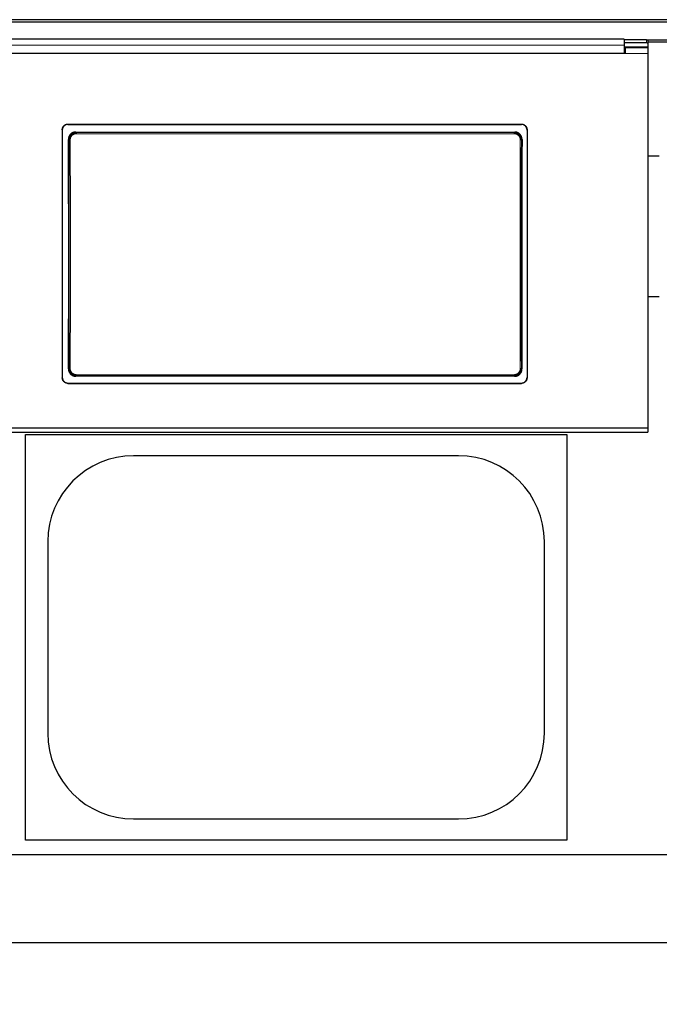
# Model space of a CAD drawing. Header units: inches. Extents: x 0 to 20790, y -12 to 14700.
# Tile 104 of 184: x 5212 to 5779, y 10673 to 11546. Entities that reach past the tile are written whole.
import ezdxf

# ---------------------------------------------------------------- set-up
doc = ezdxf.new("R2010")
doc.units = ezdxf.units.IN
doc.layers.add('1', color=7, linetype='Continuous', true_color=0xffffff)
doc.layers.add('254', color=7, linetype='Continuous', true_color=0xffffff)
doc.styles.add('latin_extended', font='simplex.shx')
doc.dimstyles.get("Standard").update_dxf_attribs({"dimtxt": 0.18, "dimasz": 0.18, "dimexe": 0.18, "dimexo": 0.0625, "dimgap": 0.09, "dimtad": 0, "dimtih": 1, "dimtoh": 1, "dimdec": 4, "dimzin": 0, "dimdsep": 46, "dimtxsty": 'Standard', "dimcen": 0.09, "dimadec": 0, "dimazin": 0, "dimtfac": 1, "dimtdec": 4, "dimtofl": 0, "dimtmove": 0, "dimatfit": 3, "dimfxl": 1, "dimtolj": 1, "dimtzin": 0, "dimarcsym": 0})

# ---------------------------------------------------------------- blocks, each defined once
blk = doc.blocks.new('_U2')
at = {"layer": '254', "color": 3, "linetype": 'Continuous', "lineweight": 13, "transparency": 16777216}
for p, q in [((7492.17, 11395.31), (7492.17, 8382.68)), ((438.17, 10122.32), (438.17, 8382.68)), ((560.67, 8417.68), (7369.67, 8417.68))]:
    blk.add_line(p, q, dxfattribs=at)
at = {"layer": '254', "color": 3, "transparency": 16777216}
for points in [[(560.67, 8438.09), (560.67, 8397.26), (438.17, 8417.68)], [(7369.67, 8397.26), (7369.67, 8438.09), (7492.17, 8417.68)]]:
    blk.add_solid(points, dxfattribs=at)
at = {"layer": 'Defpoints', "color": 0, "transparency": 16777216}
for p in [(7492.17, 11430.31), (438.17, 10157.32), (7492.17, 8417.68)]:
    blk.add_point(p, dxfattribs=at)
at = {"layer": '254', "color": 2, "lineweight": 13, "transparency": 16777216, "insert": (3746.42, 8601.43), "char_height": 122.5, "attachment_point": 1, "style": 'latin_extended'}
blk.add_mtext('\\A1;7054', dxfattribs=at)

msp = doc.modelspace()

# ---------------------------------------------------------------- linework, layer by layer
at = {"layer": '1', "color": 2, "linetype": 'Continuous', "lineweight": 25}
for p, q in [((5787.669, 11546.296), (4810.669, 11546.296)), ((5787.669, 11544.032), (4810.669, 11544.032)), ((5747.919, 11529.09), (5164.919, 11529.09)), ((5768.869, 11521.984), (5747.91, 11521.984)), ((5747.919, 11529.09), (5747.919, 11523.718)), ((5767.919, 11528.287), (5747.919, 11528.287)), ((5767.919, 11525.689), (5747.919, 11525.689)), ((5747.919, 11523.718), (5747.919, 11516.204)), ((5748.919, 11521.279), (5748.919, 11516.199)), ((5768.919, 11521.279), (5748.919, 11521.279)), ((5787.669, 11528.181), (5768.526, 11528.181)), ((5768.869, 11521.279), (5768.869, 11521.984)), ((5787.669, 11526.432), (5768.908, 11526.432)), ((5768.919, 11527.787), (5768.919, 11525.189)), ((5768.919, 11525.189), (5768.919, 11521.278)), ((5768.919, 11521.279), (5768.919, 11516.199)), ((5748.919, 11516.199), (5163.919, 11516.199)), ((5747.919, 11516.204), (5164.919, 11516.204)), ((5748.919, 11518.279), (5747.919, 11518.279)), ((5768.919, 11516.199), (5768.919, 11183.829)), ((5254.919, 11453.696), (5656.919, 11453.696)), ((5254.919, 11453.392), (5656.919, 11453.392)), ((5249.919, 11448.721), (5249.919, 11228.648)), ((5261.833, 11446.634), (5651.006, 11446.634)), ((5661.919, 11448.721), (5661.919, 11228.648)), ((5779.164, 11425.324), (5768.847, 11425.324)), ((5779.164, 11300.324), (5768.919, 11300.324)), ((5650.942, 11229.979), (5261.896, 11229.979)), ((5254.919, 11223.937), (5656.919, 11223.937)), ((5254.919, 11223.667), (5656.919, 11223.667)), ((5768.919, 11183.829), (5143.919, 11183.829)), ((5768.919, 11183.829), (5768.919, 11180.243)), ((5137.919, 11180.243), (5768.919, 11180.243)), ((5217.169, 10818.324), (5217.169, 11178.324)), ((5217.169, 11178.324), (5697.169, 11178.324)), ((5697.169, 11178.324), (5697.169, 10818.324)), ((5601.169, 11159.424), (5313.169, 11159.424)), ((5237.069, 11083.324), (5237.069, 10913.324)), ((5677.269, 10913.324), (5677.269, 11083.324)), ((5313.169, 10837.224), (5601.169, 10837.224)), ((5697.169, 10818.324), (5217.169, 10818.324)), ((5792.169, 10805.324), (1269.681, 10805.324)), ((5792.169, 10727.382), (1381.717, 10727.382))]:
    msp.add_line(p, q, dxfattribs=at)
at = {"layer": '1', "color": 110, "linetype": 'Continuous', "lineweight": 13}
for p, q in [((5767.919, 11525.689), (5767.919, 11528.287)), ((5768.919, 11516.199), (5748.919, 11516.199)), ((5254.919, 11453.696), (5254.919, 11453.392)), ((5656.919, 11453.392), (5656.919, 11453.696)), ((5261.833, 11446.634), (5262.391, 11446.076)), ((5262.391, 11446.076), (5650.448, 11446.076)), ((5262.391, 11446.076), (5262.391, 11445.166)), ((5650.448, 11445.166), (5262.391, 11445.166)), ((5650.448, 11446.076), (5651.006, 11446.634)), ((5650.448, 11446.076), (5650.448, 11445.166)), ((5255.925, 11439.559), (5255.374, 11440.111)), ((5657.465, 11440.111), (5656.914, 11439.559)), ((5255.433, 11236.499), (5255.925, 11236.99)), ((5656.914, 11236.99), (5657.405, 11236.499)), ((5262.391, 11230.474), (5261.896, 11229.979)), ((5262.391, 11230.474), (5262.391, 11231.384)), ((5262.391, 11231.384), (5650.448, 11231.384)), ((5650.448, 11230.474), (5262.391, 11230.474)), ((5650.448, 11231.384), (5650.448, 11230.474)), ((5650.942, 11229.979), (5650.448, 11230.474)), ((5254.919, 11223.937), (5254.919, 11223.667)), ((5656.919, 11223.667), (5656.919, 11223.937))]:
    msp.add_line(p, q, dxfattribs=at)
at = {"layer": '1', "color": 2, "linetype": 'Continuous', "lineweight": 25}
for centre, start, end in [((5313.169, 11083.324), 90, 180), ((5601.169, 11083.324), 0, 90), ((5313.169, 10913.324), 180, 270), ((5601.169, 10913.324), 270, 0)]:
    msp.add_arc(centre, 76.1, start, end, dxfattribs=at)
for centre, major_axis, ratio, start_param, end_param in [((5767.919, 11527.787), (-1, 0), 0.5, 3.1415927, 4.712389), ((5767.919, 11525.189), (1, 0), 0.5, 0, 1.5707963), ((5192.742, 11331.664), (0, 1200), 0.0524078, 4.6330009, 4.8028843), ((5720.097, 11331.664), (0, 1200), 0.0524078, 1.480301, 1.6501845)]:
    msp.add_ellipse(centre, major_axis=major_axis, ratio=ratio, start_param=start_param, end_param=end_param, dxfattribs=at)
at = {"layer": '1', "color": 110, "linetype": 'Continuous', "lineweight": 13}
for centre, major_axis, ratio, start_param, end_param in [((5256.924, 11439.559), (1, 0.004), 0.0844733, 1.570421, 3.0890448), ((5193.313, 11338.275), (0, 1199), 0.0524078, 4.6278141, 4.7969639), ((5194.312, 11338.275), (0, 1200), 0.0523641, 4.6278141, 4.7969639), ((5718.527, 11338.275), (0, 1200), 0.0523641, 1.4862214, 1.6553712), ((5655.915, 11439.559), (-1, 0.004), 0.0844733, 3.1941405, 4.7127643), ((5719.526, 11338.275), (0, 1199), 0.0524078, 1.4862214, 1.6553712), ((5256.924, 11236.99), (1, -0.004), 0.0844733, 3.1941405, 4.7127643), ((5655.915, 11236.99), (1, 0.004), 0.0844733, 4.7120137, 6.2306374)]:
    msp.add_ellipse(centre, major_axis=major_axis, ratio=ratio, start_param=start_param, end_param=end_param, dxfattribs=at)
msp.add_open_spline([(5747.919, 11523.718), (5164.919, 11523.718)], degree=1, dxfattribs=at)
at = {"layer": '1', "color": 2, "linetype": 'Continuous', "lineweight": 25}
for points, knots in [([(5249.919, 11448.721), (5249.919, 11448.885), (5249.928, 11449.048), (5249.96, 11449.372), (5250.007, 11449.692), (5250.086, 11450.007), (5250.146, 11450.202), (5250.158, 11450.241), (5250.184, 11450.319), (5250.197, 11450.358), (5250.239, 11450.474), (5250.269, 11450.55), (5250.363, 11450.776), (5250.502, 11451.069), (5250.669, 11451.347), (5250.805, 11451.55), (5250.852, 11451.617), (5250.926, 11451.715), (5250.95, 11451.748), (5251.001, 11451.812), (5251.027, 11451.844), (5251.157, 11452.003), (5251.267, 11452.123), (5251.498, 11452.353), (5251.739, 11452.571), (5252.001, 11452.765), (5252.172, 11452.878), (5252.206, 11452.901), (5252.276, 11452.944), (5252.311, 11452.966), (5252.417, 11453.029), (5252.488, 11453.069), (5252.704, 11453.185), (5252.999, 11453.323), (5253.305, 11453.433), (5253.54, 11453.504), (5253.619, 11453.526), (5253.778, 11453.566), (5253.859, 11453.584), (5254.101, 11453.632), (5254.426, 11453.68), (5254.754, 11453.696), (5254.919, 11453.696)], [0, 0, 0, 0, 0.0625, 0.0625, 0.125, 0.1875, 0.1875, 0.203125, 0.203125, 0.21875, 0.21875, 0.25, 0.25, 0.3125, 0.375, 0.375, 0.40625, 0.40625, 0.421875, 0.421875, 0.4375, 0.4375, 0.5, 0.5, 0.5625, 0.625, 0.625, 0.640625, 0.640625, 0.65625, 0.65625, 0.6875, 0.6875, 0.75, 0.8125, 0.8125, 0.84375, 0.84375, 0.875, 0.875, 0.9375, 1, 1, 1, 1]), ([(5254.919, 11453.392), (5254.754, 11453.392), (5254.591, 11453.384), (5254.266, 11453.352), (5253.944, 11453.305), (5253.627, 11453.226), (5253.431, 11453.167), (5253.392, 11453.155), (5253.314, 11453.129), (5253.275, 11453.116), (5253.158, 11453.074), (5253.082, 11453.045), (5252.855, 11452.951), (5252.56, 11452.812), (5252.28, 11452.646), (5252.077, 11452.511), (5251.976, 11452.441), (5251.878, 11452.366), (5251.813, 11452.316), (5251.781, 11452.29), (5251.622, 11452.16), (5251.5, 11452.051), (5251.27, 11451.822), (5251.051, 11451.582), (5250.856, 11451.321), (5250.742, 11451.151), (5250.719, 11451.117), (5250.675, 11451.048), (5250.654, 11451.013), (5250.59, 11450.907), (5250.55, 11450.836), (5250.434, 11450.621), (5250.294, 11450.328), (5250.184, 11450.023), (5250.113, 11449.79), (5250.091, 11449.711), (5250.051, 11449.552), (5250.032, 11449.472), (5249.984, 11449.231), (5249.936, 11448.908), (5249.919, 11448.581), (5249.919, 11448.417)], [0, 0, 0, 0, 0.0625, 0.0625, 0.125, 0.1875, 0.1875, 0.203125, 0.203125, 0.21875, 0.21875, 0.25, 0.25, 0.3125, 0.375, 0.375, 0.40625, 0.421875, 0.421875, 0.4375, 0.4375, 0.5, 0.5, 0.5625, 0.625, 0.625, 0.640625, 0.640625, 0.65625, 0.65625, 0.6875, 0.6875, 0.75, 0.8125, 0.8125, 0.84375, 0.84375, 0.875, 0.875, 0.9375, 1, 1, 1, 1]), ([(5656.919, 11453.696), (5657.084, 11453.696), (5657.248, 11453.688), (5657.573, 11453.656), (5657.895, 11453.609), (5658.212, 11453.53), (5658.408, 11453.471), (5658.447, 11453.459), (5658.525, 11453.433), (5658.564, 11453.42), (5658.681, 11453.378), (5658.757, 11453.349), (5658.984, 11453.255), (5659.279, 11453.117), (5659.558, 11452.95), (5659.762, 11452.815), (5659.862, 11452.745), (5659.961, 11452.671), (5660.026, 11452.62), (5660.058, 11452.595), (5660.217, 11452.465), (5660.338, 11452.355), (5660.569, 11452.126), (5660.788, 11451.886), (5660.983, 11451.625), (5661.097, 11451.456), (5661.119, 11451.421), (5661.164, 11451.352), (5661.185, 11451.317), (5661.249, 11451.212), (5661.289, 11451.141), (5661.405, 11450.926), (5661.544, 11450.632), (5661.655, 11450.327), (5661.726, 11450.094), (5661.748, 11450.015), (5661.788, 11449.857), (5661.806, 11449.777), (5661.855, 11449.535), (5661.903, 11449.212), (5661.919, 11448.885), (5661.919, 11448.721)], [0, 0, 0, 0, 0.0625, 0.0625, 0.125, 0.1875, 0.1875, 0.203125, 0.203125, 0.21875, 0.21875, 0.25, 0.25, 0.3125, 0.375, 0.375, 0.40625, 0.421875, 0.421875, 0.4375, 0.4375, 0.5, 0.5, 0.5625, 0.625, 0.625, 0.640625, 0.640625, 0.65625, 0.65625, 0.6875, 0.6875, 0.75, 0.8125, 0.8125, 0.84375, 0.84375, 0.875, 0.875, 0.9375, 1, 1, 1, 1]), ([(5661.919, 11448.417), (5661.919, 11448.581), (5661.911, 11448.744), (5661.879, 11449.067), (5661.831, 11449.388), (5661.752, 11449.703), (5661.693, 11449.898), (5661.681, 11449.937), (5661.655, 11450.015), (5661.641, 11450.054), (5661.6, 11450.17), (5661.57, 11450.246), (5661.476, 11450.472), (5661.337, 11450.765), (5661.169, 11451.043), (5661.034, 11451.246), (5660.986, 11451.312), (5660.913, 11451.411), (5660.888, 11451.443), (5660.838, 11451.508), (5660.812, 11451.54), (5660.681, 11451.699), (5660.571, 11451.819), (5660.341, 11452.049), (5660.1, 11452.266), (5659.838, 11452.46), (5659.667, 11452.574), (5659.633, 11452.596), (5659.563, 11452.64), (5659.528, 11452.662), (5659.422, 11452.725), (5659.351, 11452.765), (5659.134, 11452.88), (5658.84, 11453.019), (5658.533, 11453.129), (5658.299, 11453.2), (5658.22, 11453.222), (5658.06, 11453.262), (5657.98, 11453.28), (5657.738, 11453.328), (5657.413, 11453.376), (5657.084, 11453.392), (5656.919, 11453.392)], [0, 0, 0, 0, 0.0625, 0.0625, 0.125, 0.1875, 0.1875, 0.203125, 0.203125, 0.21875, 0.21875, 0.25, 0.25, 0.3125, 0.375, 0.375, 0.40625, 0.40625, 0.421875, 0.421875, 0.4375, 0.4375, 0.5, 0.5, 0.5625, 0.625, 0.625, 0.640625, 0.640625, 0.65625, 0.65625, 0.6875, 0.6875, 0.75, 0.8125, 0.8125, 0.84375, 0.84375, 0.875, 0.875, 0.9375, 1, 1, 1, 1]), ([(5261.833, 11446.634), (5261.618, 11446.634), (5261.405, 11446.623), (5260.982, 11446.581), (5260.773, 11446.55), (5260.357, 11446.466), (5260.151, 11446.415), (5259.896, 11446.336), (5259.845, 11446.32), (5259.743, 11446.286), (5259.692, 11446.269), (5259.541, 11446.214), (5259.441, 11446.175), (5259.146, 11446.052), (5258.764, 11445.869), (5258.401, 11445.65), (5258.137, 11445.471), (5258.05, 11445.41), (5257.922, 11445.313), (5257.88, 11445.281), (5257.795, 11445.214), (5257.754, 11445.181), (5257.548, 11445.01), (5257.392, 11444.866), (5257.094, 11444.564), (5256.954, 11444.407), (5256.687, 11444.078), (5256.562, 11443.906), (5256.415, 11443.683), (5256.386, 11443.638), (5256.33, 11443.547), (5256.247, 11443.41), (5256.169, 11443.271), (5256.022, 11442.989), (5255.844, 11442.605), (5255.704, 11442.206), (5255.613, 11441.901), (5255.586, 11441.798), (5255.548, 11441.642), (5255.536, 11441.59), (5255.513, 11441.486), (5255.502, 11441.433), (5255.452, 11441.172), (5255.392, 11440.75), (5255.373, 11440.325), (5255.374, 11440.111)], [0, 0, 0, 0, 0.0625, 0.0625, 0.125, 0.125, 0.1875, 0.1875, 0.203125, 0.203125, 0.21875, 0.21875, 0.25, 0.25, 0.3125, 0.375, 0.375, 0.40625, 0.40625, 0.421875, 0.421875, 0.4375, 0.4375, 0.5, 0.5, 0.5625, 0.5625, 0.625, 0.625, 0.640625, 0.640625, 0.65625, 0.6875, 0.6875, 0.75, 0.8125, 0.8125, 0.84375, 0.84375, 0.859375, 0.859375, 0.875, 0.875, 0.9375, 1, 1, 1, 1]), ([(5656.914, 11439.559), (5656.914, 11439.774), (5656.895, 11440.2), (5656.834, 11440.622), (5656.783, 11440.885), (5656.772, 11440.938), (5656.749, 11441.042), (5656.712, 11441.198), (5656.671, 11441.352), (5656.579, 11441.656), (5656.439, 11442.055), (5656.26, 11442.439), (5656.111, 11442.721), (5656.059, 11442.814), (5655.977, 11442.953), (5655.949, 11442.998), (5655.892, 11443.089), (5655.863, 11443.134), (5655.717, 11443.356), (5655.466, 11443.697), (5655.183, 11444.012), (5654.959, 11444.238), (5654.883, 11444.312), (5654.765, 11444.42), (5654.725, 11444.455), (5654.644, 11444.525), (5654.603, 11444.56), (5654.397, 11444.731), (5654.226, 11444.858), (5653.875, 11445.095), (5653.694, 11445.204), (5653.321, 11445.405), (5653.129, 11445.496), (5652.883, 11445.599), (5652.833, 11445.619), (5652.733, 11445.658), (5652.683, 11445.676), (5652.532, 11445.731), (5652.431, 11445.764), (5652.125, 11445.857), (5651.715, 11445.96), (5651.297, 11446.023), (5650.875, 11446.065), (5650.662, 11446.076), (5650.448, 11446.076)], [0, 0, 0, 0, 0.0625, 0.125, 0.125, 0.140625, 0.140625, 0.15625, 0.1875, 0.1875, 0.25, 0.3125, 0.3125, 0.34375, 0.34375, 0.359375, 0.359375, 0.375, 0.375, 0.4375, 0.5, 0.5, 0.53125, 0.53125, 0.546875, 0.546875, 0.5625, 0.5625, 0.625, 0.625, 0.6875, 0.6875, 0.75, 0.75, 0.765625, 0.765625, 0.78125, 0.78125, 0.8125, 0.8125, 0.875, 0.9375, 0.9375, 1, 1, 1, 1]), ([(5657.465, 11440.111), (5657.466, 11440.325), (5657.456, 11440.537), (5657.417, 11440.958), (5657.388, 11441.167), (5657.308, 11441.582), (5657.258, 11441.788), (5657.183, 11442.043), (5657.168, 11442.094), (5657.135, 11442.195), (5657.118, 11442.246), (5657.065, 11442.398), (5657.028, 11442.498), (5656.908, 11442.793), (5656.73, 11443.177), (5656.516, 11443.542), (5656.342, 11443.807), (5656.282, 11443.895), (5656.188, 11444.024), (5656.156, 11444.067), (5656.091, 11444.151), (5656.058, 11444.194), (5655.89, 11444.402), (5655.748, 11444.561), (5655.45, 11444.863), (5655.295, 11445.006), (5654.97, 11445.277), (5654.8, 11445.404), (5654.579, 11445.554), (5654.535, 11445.584), (5654.445, 11445.641), (5654.399, 11445.67), (5654.262, 11445.753), (5654.169, 11445.806), (5653.888, 11445.959), (5653.505, 11446.142), (5653.107, 11446.286), (5652.802, 11446.38), (5652.699, 11446.409), (5652.544, 11446.448), (5652.492, 11446.461), (5652.387, 11446.485), (5652.334, 11446.496), (5652.071, 11446.549), (5651.648, 11446.612), (5651.221, 11446.634), (5651.006, 11446.634)], [0, 0, 0, 0, 0.0625, 0.0625, 0.125, 0.125, 0.1875, 0.1875, 0.203125, 0.203125, 0.21875, 0.21875, 0.25, 0.25, 0.3125, 0.375, 0.375, 0.40625, 0.40625, 0.421875, 0.421875, 0.4375, 0.4375, 0.5, 0.5, 0.5625, 0.5625, 0.625, 0.625, 0.640625, 0.640625, 0.65625, 0.65625, 0.6875, 0.6875, 0.75, 0.8125, 0.8125, 0.84375, 0.84375, 0.859375, 0.859375, 0.875, 0.875, 0.9375, 1, 1, 1, 1]), ([(5255.433, 11236.499), (5255.432, 11236.284), (5255.442, 11236.072), (5255.481, 11235.651), (5255.511, 11235.441), (5255.591, 11235.027), (5255.641, 11234.821), (5255.716, 11234.566), (5255.732, 11234.515), (5255.765, 11234.413), (5255.782, 11234.363), (5255.835, 11234.211), (5255.873, 11234.111), (5255.992, 11233.816), (5256.171, 11233.432), (5256.385, 11233.068), (5256.56, 11232.802), (5256.62, 11232.715), (5256.714, 11232.586), (5256.746, 11232.543), (5256.811, 11232.458), (5256.844, 11232.416), (5257.013, 11232.208), (5257.155, 11232.049), (5257.452, 11231.748), (5257.608, 11231.605), (5257.933, 11231.334), (5258.103, 11231.206), (5258.324, 11231.057), (5258.369, 11231.028), (5258.459, 11230.97), (5258.504, 11230.941), (5258.642, 11230.858), (5258.734, 11230.805), (5259.015, 11230.653), (5259.398, 11230.47), (5259.796, 11230.326), (5260.101, 11230.233), (5260.204, 11230.204), (5260.359, 11230.164), (5260.411, 11230.152), (5260.516, 11230.128), (5260.569, 11230.117), (5260.831, 11230.064), (5261.254, 11230.001), (5261.681, 11229.979), (5261.896, 11229.979)], [0, 0, 0, 0, 0.0625, 0.0625, 0.125, 0.125, 0.1875, 0.1875, 0.203125, 0.203125, 0.21875, 0.21875, 0.25, 0.25, 0.3125, 0.375, 0.375, 0.40625, 0.40625, 0.421875, 0.421875, 0.4375, 0.4375, 0.5, 0.5, 0.5625, 0.5625, 0.625, 0.625, 0.640625, 0.640625, 0.65625, 0.65625, 0.6875, 0.6875, 0.75, 0.8125, 0.8125, 0.84375, 0.84375, 0.859375, 0.859375, 0.875, 0.875, 0.9375, 1, 1, 1, 1]), ([(5255.925, 11236.99), (5255.925, 11236.776), (5255.944, 11236.35), (5256.005, 11235.927), (5256.056, 11235.665), (5256.067, 11235.612), (5256.09, 11235.508), (5256.126, 11235.352), (5256.168, 11235.198), (5256.259, 11234.894), (5256.4, 11234.495), (5256.579, 11234.111), (5256.728, 11233.829), (5256.78, 11233.735), (5256.862, 11233.597), (5256.89, 11233.552), (5256.946, 11233.461), (5256.975, 11233.416), (5257.122, 11233.194), (5257.373, 11232.853), (5257.656, 11232.538), (5257.88, 11232.312), (5257.956, 11232.238), (5258.074, 11232.13), (5258.114, 11232.095), (5258.195, 11232.024), (5258.235, 11231.99), (5258.442, 11231.819), (5258.612, 11231.692), (5258.964, 11231.455), (5259.145, 11231.346), (5259.518, 11231.145), (5259.71, 11231.054), (5259.956, 11230.951), (5260.006, 11230.931), (5260.106, 11230.892), (5260.156, 11230.873), (5260.307, 11230.819), (5260.408, 11230.786), (5260.713, 11230.693), (5261.124, 11230.589), (5261.542, 11230.527), (5261.964, 11230.485), (5262.176, 11230.474), (5262.391, 11230.474)], [0, 0, 0, 0, 0.0625, 0.125, 0.125, 0.140625, 0.140625, 0.15625, 0.1875, 0.1875, 0.25, 0.3125, 0.3125, 0.34375, 0.34375, 0.359375, 0.359375, 0.375, 0.375, 0.4375, 0.5, 0.5, 0.53125, 0.53125, 0.546875, 0.546875, 0.5625, 0.5625, 0.625, 0.625, 0.6875, 0.6875, 0.75, 0.75, 0.765625, 0.765625, 0.78125, 0.78125, 0.8125, 0.8125, 0.875, 0.9375, 0.9375, 1, 1, 1, 1]), ([(5650.942, 11229.979), (5651.157, 11229.979), (5651.37, 11229.99), (5651.793, 11230.032), (5652.002, 11230.063), (5652.418, 11230.146), (5652.624, 11230.198), (5652.879, 11230.276), (5652.93, 11230.292), (5653.032, 11230.326), (5653.083, 11230.344), (5653.234, 11230.398), (5653.333, 11230.437), (5653.628, 11230.56), (5654.011, 11230.743), (5654.373, 11230.962), (5654.637, 11231.14), (5654.724, 11231.201), (5654.852, 11231.297), (5654.895, 11231.33), (5654.979, 11231.396), (5655.021, 11231.43), (5655.227, 11231.601), (5655.383, 11231.744), (5655.681, 11232.046), (5655.822, 11232.203), (5656.088, 11232.532), (5656.214, 11232.703), (5656.361, 11232.926), (5656.39, 11232.971), (5656.447, 11233.062), (5656.53, 11233.199), (5656.607, 11233.338), (5656.755, 11233.62), (5656.934, 11234.003), (5657.074, 11234.403), (5657.165, 11234.708), (5657.193, 11234.811), (5657.231, 11234.966), (5657.243, 11235.019), (5657.266, 11235.123), (5657.276, 11235.175), (5657.327, 11235.437), (5657.387, 11235.859), (5657.406, 11236.284), (5657.405, 11236.499)], [0, 0, 0, 0, 0.0625, 0.0625, 0.125, 0.125, 0.1875, 0.1875, 0.203125, 0.203125, 0.21875, 0.21875, 0.25, 0.25, 0.3125, 0.375, 0.375, 0.40625, 0.40625, 0.421875, 0.421875, 0.4375, 0.4375, 0.5, 0.5, 0.5625, 0.5625, 0.625, 0.625, 0.640625, 0.640625, 0.65625, 0.6875, 0.6875, 0.75, 0.8125, 0.8125, 0.84375, 0.84375, 0.859375, 0.859375, 0.875, 0.875, 0.9375, 1, 1, 1, 1]), ([(5249.919, 11228.917), (5249.919, 11228.753), (5249.928, 11228.59), (5249.96, 11228.266), (5250.007, 11227.946), (5250.086, 11227.63), (5250.146, 11227.435), (5250.158, 11227.396), (5250.184, 11227.318), (5250.197, 11227.279), (5250.239, 11227.163), (5250.269, 11227.087), (5250.363, 11226.86), (5250.502, 11226.567), (5250.669, 11226.288), (5250.805, 11226.086), (5250.852, 11226.019), (5250.926, 11225.92), (5250.95, 11225.888), (5251.001, 11225.823), (5251.027, 11225.791), (5251.157, 11225.632), (5251.267, 11225.511), (5251.498, 11225.282), (5251.739, 11225.064), (5252.001, 11224.87), (5252.172, 11224.756), (5252.206, 11224.734), (5252.276, 11224.69), (5252.311, 11224.668), (5252.417, 11224.605), (5252.488, 11224.564), (5252.704, 11224.449), (5252.999, 11224.31), (5253.305, 11224.2), (5253.54, 11224.129), (5253.619, 11224.107), (5253.778, 11224.067), (5253.859, 11224.049), (5254.101, 11224.001), (5254.426, 11223.953), (5254.754, 11223.937), (5254.919, 11223.937)], [0, 0, 0, 0, 0.0625, 0.0625, 0.125, 0.1875, 0.1875, 0.203125, 0.203125, 0.21875, 0.21875, 0.25, 0.25, 0.3125, 0.375, 0.375, 0.40625, 0.40625, 0.421875, 0.421875, 0.4375, 0.4375, 0.5, 0.5, 0.5625, 0.625, 0.625, 0.640625, 0.640625, 0.65625, 0.65625, 0.6875, 0.6875, 0.75, 0.8125, 0.8125, 0.84375, 0.84375, 0.875, 0.875, 0.9375, 1, 1, 1, 1]), ([(5254.919, 11223.667), (5254.754, 11223.667), (5254.591, 11223.676), (5254.266, 11223.707), (5253.944, 11223.755), (5253.627, 11223.834), (5253.431, 11223.893), (5253.392, 11223.905), (5253.314, 11223.931), (5253.275, 11223.944), (5253.158, 11223.986), (5253.082, 11224.015), (5252.855, 11224.109), (5252.56, 11224.248), (5252.28, 11224.414), (5252.077, 11224.55), (5251.976, 11224.62), (5251.878, 11224.694), (5251.813, 11224.745), (5251.781, 11224.77), (5251.622, 11224.901), (5251.5, 11225.01), (5251.27, 11225.24), (5251.051, 11225.48), (5250.856, 11225.741), (5250.742, 11225.911), (5250.719, 11225.945), (5250.675, 11226.014), (5250.654, 11226.049), (5250.59, 11226.155), (5250.55, 11226.226), (5250.434, 11226.441), (5250.294, 11226.735), (5250.184, 11227.04), (5250.113, 11227.274), (5250.091, 11227.352), (5250.051, 11227.511), (5250.032, 11227.592), (5249.984, 11227.833), (5249.936, 11228.157), (5249.919, 11228.484), (5249.919, 11228.648)], [0, 0, 0, 0, 0.0625, 0.0625, 0.125, 0.1875, 0.1875, 0.203125, 0.203125, 0.21875, 0.21875, 0.25, 0.25, 0.3125, 0.375, 0.375, 0.40625, 0.421875, 0.421875, 0.4375, 0.4375, 0.5, 0.5, 0.5625, 0.625, 0.625, 0.640625, 0.640625, 0.65625, 0.65625, 0.6875, 0.6875, 0.75, 0.8125, 0.8125, 0.84375, 0.84375, 0.875, 0.875, 0.9375, 1, 1, 1, 1]), ([(5656.919, 11223.937), (5657.084, 11223.937), (5657.248, 11223.945), (5657.573, 11223.977), (5657.895, 11224.024), (5658.212, 11224.103), (5658.408, 11224.162), (5658.447, 11224.175), (5658.525, 11224.2), (5658.564, 11224.214), (5658.681, 11224.255), (5658.757, 11224.285), (5658.984, 11224.378), (5659.279, 11224.517), (5659.558, 11224.684), (5659.762, 11224.819), (5659.862, 11224.889), (5659.961, 11224.964), (5660.026, 11225.014), (5660.058, 11225.04), (5660.217, 11225.17), (5660.338, 11225.279), (5660.569, 11225.509), (5660.788, 11225.749), (5660.983, 11226.01), (5661.097, 11226.18), (5661.119, 11226.214), (5661.164, 11226.284), (5661.185, 11226.319), (5661.249, 11226.424), (5661.289, 11226.495), (5661.405, 11226.711), (5661.544, 11227.004), (5661.655, 11227.31), (5661.726, 11227.543), (5661.748, 11227.622), (5661.788, 11227.781), (5661.806, 11227.861), (5661.855, 11228.102), (5661.903, 11228.426), (5661.919, 11228.753), (5661.919, 11228.917)], [0, 0, 0, 0, 0.0625, 0.0625, 0.125, 0.1875, 0.1875, 0.203125, 0.203125, 0.21875, 0.21875, 0.25, 0.25, 0.3125, 0.375, 0.375, 0.40625, 0.421875, 0.421875, 0.4375, 0.4375, 0.5, 0.5, 0.5625, 0.625, 0.625, 0.640625, 0.640625, 0.65625, 0.65625, 0.6875, 0.6875, 0.75, 0.8125, 0.8125, 0.84375, 0.84375, 0.875, 0.875, 0.9375, 1, 1, 1, 1]), ([(5661.919, 11228.648), (5661.919, 11228.484), (5661.911, 11228.321), (5661.879, 11227.997), (5661.831, 11227.676), (5661.752, 11227.361), (5661.693, 11227.165), (5661.681, 11227.126), (5661.655, 11227.049), (5661.641, 11227.01), (5661.6, 11226.894), (5661.57, 11226.817), (5661.476, 11226.591), (5661.337, 11226.297), (5661.169, 11226.019), (5661.034, 11225.816), (5660.986, 11225.75), (5660.913, 11225.651), (5660.888, 11225.618), (5660.838, 11225.554), (5660.812, 11225.522), (5660.681, 11225.363), (5660.571, 11225.242), (5660.341, 11225.012), (5660.1, 11224.795), (5659.838, 11224.6), (5659.667, 11224.487), (5659.633, 11224.464), (5659.563, 11224.42), (5659.528, 11224.399), (5659.422, 11224.335), (5659.351, 11224.295), (5659.134, 11224.18), (5658.84, 11224.041), (5658.533, 11223.931), (5658.299, 11223.86), (5658.22, 11223.838), (5658.06, 11223.798), (5657.98, 11223.78), (5657.738, 11223.732), (5657.413, 11223.684), (5657.084, 11223.667), (5656.919, 11223.667)], [0, 0, 0, 0, 0.0625, 0.0625, 0.125, 0.1875, 0.1875, 0.203125, 0.203125, 0.21875, 0.21875, 0.25, 0.25, 0.3125, 0.375, 0.375, 0.40625, 0.40625, 0.421875, 0.421875, 0.4375, 0.4375, 0.5, 0.5, 0.5625, 0.625, 0.625, 0.640625, 0.640625, 0.65625, 0.65625, 0.6875, 0.6875, 0.75, 0.8125, 0.8125, 0.84375, 0.84375, 0.875, 0.875, 0.9375, 1, 1, 1, 1])]:
    msp.add_open_spline(points, degree=3, knots=knots, dxfattribs=at)
at = {"layer": '1', "color": 110, "linetype": 'Continuous', "lineweight": 13}
for points, knots in [([(5262.391, 11446.076), (5262.176, 11446.076), (5261.749, 11446.054), (5261.326, 11445.991), (5261.063, 11445.938), (5261.011, 11445.926), (5260.906, 11445.903), (5260.751, 11445.865), (5260.597, 11445.822), (5260.293, 11445.729), (5259.895, 11445.584), (5259.512, 11445.402), (5259.277, 11445.275), (5259.231, 11445.249), (5259.138, 11445.196), (5259.092, 11445.169), (5258.954, 11445.085), (5258.864, 11445.028), (5258.6, 11444.849), (5258.261, 11444.594), (5257.949, 11444.309), (5257.725, 11444.082), (5257.653, 11444.005), (5257.546, 11443.886), (5257.511, 11443.846), (5257.441, 11443.764), (5257.407, 11443.723), (5257.239, 11443.515), (5257.113, 11443.343), (5256.881, 11442.99), (5256.666, 11442.626), (5256.487, 11442.241), (5256.387, 11441.995), (5256.367, 11441.945), (5256.329, 11441.845), (5256.311, 11441.795), (5256.258, 11441.643), (5256.225, 11441.542), (5256.134, 11441.236), (5256.034, 11440.826), (5255.974, 11440.408), (5255.934, 11439.986), (5255.925, 11439.774), (5255.925, 11439.559)], [0, 0, 0, 0, 0.0625, 0.125, 0.125, 0.140625, 0.140625, 0.15625, 0.1875, 0.1875, 0.25, 0.3125, 0.3125, 0.328125, 0.328125, 0.34375, 0.34375, 0.375, 0.375, 0.4375, 0.5, 0.5, 0.53125, 0.53125, 0.546875, 0.546875, 0.5625, 0.5625, 0.625, 0.625, 0.6875, 0.75, 0.75, 0.765625, 0.765625, 0.78125, 0.78125, 0.8125, 0.8125, 0.875, 0.9375, 0.9375, 1, 1, 1, 1]), ([(5262.391, 11445.166), (5262.209, 11445.166), (5261.847, 11445.148), (5261.489, 11445.094), (5261.266, 11445.049), (5261.222, 11445.04), (5261.133, 11445.02), (5261.089, 11445.009), (5260.958, 11444.976), (5260.871, 11444.951), (5260.613, 11444.872), (5260.276, 11444.75), (5259.952, 11444.595), (5259.754, 11444.487), (5259.714, 11444.465), (5259.636, 11444.42), (5259.597, 11444.397), (5259.48, 11444.326), (5259.404, 11444.277), (5259.18, 11444.126), (5258.893, 11443.91), (5258.63, 11443.667), (5258.441, 11443.475), (5258.349, 11443.377), (5258.26, 11443.275), (5258.201, 11443.206), (5258.172, 11443.171), (5258.03, 11442.994), (5257.924, 11442.849), (5257.728, 11442.549), (5257.547, 11442.241), (5257.396, 11441.915), (5257.311, 11441.706), (5257.295, 11441.664), (5257.263, 11441.58), (5257.247, 11441.537), (5257.203, 11441.409), (5257.175, 11441.323), (5257.099, 11441.064), (5257.015, 11440.716), (5256.964, 11440.362), (5256.939, 11440.095), (5256.93, 11439.96), (5256.926, 11439.825), (5256.924, 11439.734), (5256.924, 11439.689), (5256.924, 11439.644)], [0, 0, 0, 0, 0.0625, 0.125, 0.125, 0.140625, 0.140625, 0.15625, 0.15625, 0.1875, 0.1875, 0.25, 0.3125, 0.3125, 0.328125, 0.328125, 0.34375, 0.34375, 0.375, 0.375, 0.4375, 0.5, 0.5, 0.53125, 0.546875, 0.546875, 0.5625, 0.5625, 0.625, 0.625, 0.6875, 0.75, 0.75, 0.765625, 0.765625, 0.78125, 0.78125, 0.8125, 0.8125, 0.875, 0.9375, 0.9375, 0.96875, 0.984375, 0.984375, 1, 1, 1, 1]), ([(5650.448, 11445.166), (5650.539, 11445.166), (5650.63, 11445.164), (5650.81, 11445.155), (5650.9, 11445.148), (5651.169, 11445.121), (5651.524, 11445.068), (5651.872, 11444.98), (5652.131, 11444.901), (5652.216, 11444.873), (5652.344, 11444.827), (5652.387, 11444.811), (5652.472, 11444.778), (5652.514, 11444.761), (5652.722, 11444.673), (5652.884, 11444.596), (5653.2, 11444.425), (5653.353, 11444.333), (5653.65, 11444.132), (5653.794, 11444.024), (5653.969, 11443.879), (5654.003, 11443.849), (5654.072, 11443.79), (5654.173, 11443.699), (5654.27, 11443.605), (5654.459, 11443.414), (5654.697, 11443.147), (5654.909, 11442.857), (5655.033, 11442.669), (5655.057, 11442.631), (5655.105, 11442.554), (5655.128, 11442.515), (5655.197, 11442.398), (5655.241, 11442.319), (5655.366, 11442.08), (5655.517, 11441.755), (5655.635, 11441.418), (5655.712, 11441.16), (5655.735, 11441.073), (5655.767, 11440.942), (5655.777, 11440.898), (5655.797, 11440.809), (5655.806, 11440.765), (5655.849, 11440.543), (5655.9, 11440.186), (5655.916, 11439.825), (5655.915, 11439.644)], [0, 0, 0, 0, 0.03125, 0.03125, 0.0625, 0.0625, 0.125, 0.1875, 0.1875, 0.21875, 0.21875, 0.234375, 0.234375, 0.25, 0.25, 0.3125, 0.3125, 0.375, 0.375, 0.4375, 0.4375, 0.453125, 0.453125, 0.46875, 0.5, 0.5, 0.5625, 0.625, 0.625, 0.640625, 0.640625, 0.65625, 0.65625, 0.6875, 0.6875, 0.75, 0.8125, 0.8125, 0.84375, 0.84375, 0.859375, 0.859375, 0.875, 0.875, 0.9375, 1, 1, 1, 1]), ([(5256.924, 11236.906), (5256.923, 11236.725), (5256.939, 11236.364), (5256.99, 11236.007), (5257.033, 11235.785), (5257.042, 11235.74), (5257.061, 11235.652), (5257.072, 11235.608), (5257.104, 11235.477), (5257.127, 11235.39), (5257.203, 11235.132), (5257.322, 11234.795), (5257.472, 11234.469), (5257.598, 11234.23), (5257.642, 11234.152), (5257.711, 11234.034), (5257.734, 11233.996), (5257.782, 11233.919), (5257.806, 11233.881), (5257.93, 11233.693), (5258.142, 11233.403), (5258.38, 11233.136), (5258.569, 11232.944), (5258.666, 11232.851), (5258.767, 11232.76), (5258.835, 11232.701), (5258.87, 11232.671), (5259.044, 11232.526), (5259.189, 11232.418), (5259.486, 11232.217), (5259.639, 11232.125), (5259.955, 11231.954), (5260.117, 11231.876), (5260.325, 11231.789), (5260.367, 11231.772), (5260.452, 11231.739), (5260.494, 11231.723), (5260.622, 11231.677), (5260.708, 11231.649), (5260.967, 11231.57), (5261.315, 11231.482), (5261.67, 11231.429), (5261.938, 11231.402), (5262.028, 11231.395), (5262.209, 11231.386), (5262.3, 11231.384), (5262.391, 11231.384)], [0, 0, 0, 0, 0.0625, 0.125, 0.125, 0.140625, 0.140625, 0.15625, 0.15625, 0.1875, 0.1875, 0.25, 0.3125, 0.3125, 0.34375, 0.34375, 0.359375, 0.359375, 0.375, 0.375, 0.4375, 0.5, 0.5, 0.53125, 0.546875, 0.546875, 0.5625, 0.5625, 0.625, 0.625, 0.6875, 0.6875, 0.75, 0.75, 0.765625, 0.765625, 0.78125, 0.78125, 0.8125, 0.8125, 0.875, 0.9375, 0.9375, 0.96875, 0.96875, 1, 1, 1, 1]), ([(5650.448, 11230.474), (5650.662, 11230.474), (5651.09, 11230.496), (5651.513, 11230.559), (5651.776, 11230.612), (5651.828, 11230.623), (5651.932, 11230.647), (5652.088, 11230.685), (5652.242, 11230.728), (5652.546, 11230.821), (5652.944, 11230.965), (5653.327, 11231.148), (5653.562, 11231.275), (5653.608, 11231.301), (5653.701, 11231.354), (5653.747, 11231.381), (5653.885, 11231.464), (5653.975, 11231.522), (5654.239, 11231.701), (5654.578, 11231.955), (5654.89, 11232.241), (5655.114, 11232.468), (5655.186, 11232.545), (5655.293, 11232.664), (5655.328, 11232.704), (5655.397, 11232.786), (5655.432, 11232.827), (5655.6, 11233.035), (5655.725, 11233.207), (5655.958, 11233.56), (5656.173, 11233.924), (5656.352, 11234.308), (5656.452, 11234.555), (5656.472, 11234.605), (5656.51, 11234.705), (5656.528, 11234.755), (5656.581, 11234.906), (5656.614, 11235.008), (5656.704, 11235.313), (5656.805, 11235.724), (5656.865, 11236.142), (5656.904, 11236.564), (5656.914, 11236.776), (5656.914, 11236.99)], [0, 0, 0, 0, 0.0625, 0.125, 0.125, 0.140625, 0.140625, 0.15625, 0.1875, 0.1875, 0.25, 0.3125, 0.3125, 0.328125, 0.328125, 0.34375, 0.34375, 0.375, 0.375, 0.4375, 0.5, 0.5, 0.53125, 0.53125, 0.546875, 0.546875, 0.5625, 0.5625, 0.625, 0.625, 0.6875, 0.75, 0.75, 0.765625, 0.765625, 0.78125, 0.78125, 0.8125, 0.8125, 0.875, 0.9375, 0.9375, 1, 1, 1, 1]), ([(5655.915, 11236.906), (5655.915, 11236.861), (5655.915, 11236.815), (5655.913, 11236.725), (5655.909, 11236.59), (5655.899, 11236.455), (5655.874, 11236.188), (5655.824, 11235.834), (5655.74, 11235.486), (5655.664, 11235.227), (5655.636, 11235.141), (5655.591, 11235.013), (5655.576, 11234.97), (5655.544, 11234.886), (5655.528, 11234.844), (5655.443, 11234.635), (5655.292, 11234.309), (5655.111, 11234.001), (5654.915, 11233.701), (5654.809, 11233.556), (5654.667, 11233.379), (5654.638, 11233.344), (5654.579, 11233.275), (5654.49, 11233.173), (5654.398, 11233.075), (5654.209, 11232.883), (5653.945, 11232.64), (5653.659, 11232.424), (5653.435, 11232.273), (5653.359, 11232.224), (5653.242, 11232.153), (5653.203, 11232.13), (5653.125, 11232.085), (5653.085, 11232.063), (5652.887, 11231.955), (5652.563, 11231.8), (5652.225, 11231.678), (5651.968, 11231.599), (5651.881, 11231.574), (5651.75, 11231.541), (5651.706, 11231.53), (5651.617, 11231.51), (5651.573, 11231.501), (5651.35, 11231.456), (5650.992, 11231.402), (5650.63, 11231.384), (5650.448, 11231.384)], [0, 0, 0, 0, 0.015625, 0.015625, 0.03125, 0.0625, 0.0625, 0.125, 0.1875, 0.1875, 0.21875, 0.21875, 0.234375, 0.234375, 0.25, 0.25, 0.3125, 0.375, 0.375, 0.4375, 0.4375, 0.453125, 0.453125, 0.46875, 0.5, 0.5, 0.5625, 0.625, 0.625, 0.65625, 0.65625, 0.671875, 0.671875, 0.6875, 0.6875, 0.75, 0.8125, 0.8125, 0.84375, 0.84375, 0.859375, 0.859375, 0.875, 0.875, 0.9375, 1, 1, 1, 1])]:
    msp.add_open_spline(points, degree=3, knots=knots, dxfattribs=at)

# ---------------------------------------------------------------- dimensions: what is measured, and where the dimension line sits
at = {"layer": '254', "color": 2, "linetype": 'Continuous', "lineweight": 13}
dim = msp.add_linear_dim(base=(7492.169, 8417.678), p1=(438.169, 10157.324), p2=(7492.169, 11430.311), dimstyle='Standard', override={"dimscale": 35, "dimtxt": 3.5, "dimasz": 3.5, "dimexe": 1, "dimexo": 1, "dimgap": 1.75, "dimtad": 1, "dimtih": 1, "dimtoh": 0, "dimdec": 2, "dimlfac": 1, "dimzin": 8, "dimdsep": 46, "dimlunit": 2, "dimtxsty": 'latin_extended', "dimsah": 1, "dimse1": 0, "dimse2": 0, "dimsd1": 0, "dimsd2": 0, "dimclrd": 3, "dimclre": 3, "dimclrt": 2, "dimtol": 0, "dimtm": -0.1, "dimtfac": 0.714286, "dimtdec": 3, "dimtofl": 1, "dimtmove": 0, "dimtzin": 8, "dimlwd": 13, "dimlwe": 13}, dxfattribs=at)
dim.commit()
dim.dimension.update_dxf_attribs({"geometry": '_U2', "text_midpoint": (3965.169, 8417.678), "dimtype": 160})

doc.saveas('drawing.dxf')
